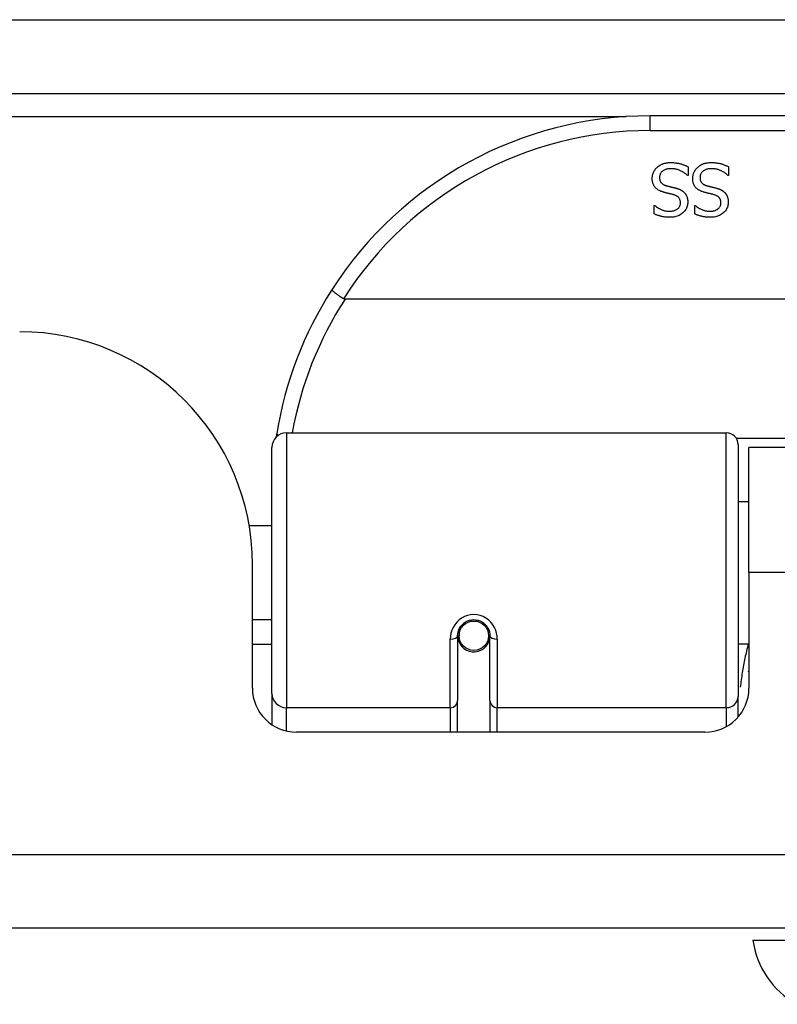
# Model space of a CAD drawing. Header units: inches. Extents: x 27 to 746, y 82 to 339.
# Tile 32 of 193: x 165.21 to 166.23, y 81.76 to 83.08. Entities that reach past the tile are written whole.
import ezdxf

# ---------------------------------------------------------------- set-up
doc = ezdxf.new("R2010")
doc.units = ezdxf.units.IN
doc.header["$MEASUREMENT"] = 0
doc.layers.add('Visible Edges(ANSI)', color=7, linetype='Continuous', lineweight=25)
doc.layers.add('Visible Tangent Edges(ANSI)', color=7, linetype='Continuous', lineweight=25)

msp = doc.modelspace()

# ---------------------------------------------------------------- linework, layer by layer
at = {"layer": 'Visible Edges(ANSI)'}
for p, q in [((99.2553, 82.9819), (171.0573, 82.9819)), ((167.5558, 82.9519), (166.0598, 82.9519)), ((166.111, 82.8838), (166.111, 82.8719)), ((166.1652, 82.8838), (166.1652, 82.8719)), ((166.111, 82.8719), (166.1103, 82.8719)), ((166.1652, 82.8719), (166.1645, 82.8719)), ((166.0655, 82.8317), (166.0662, 82.8317)), ((166.0655, 82.8205), (166.0655, 82.8317)), ((166.1198, 82.8317), (166.1205, 82.8317)), ((166.1198, 82.8205), (166.1198, 82.8317)), ((167.9647, 82.7063), (165.6509, 82.7063)), ((165.5726, 82.5269), (166.1621, 82.5269)), ((165.5529, 82.1773), (165.5529, 82.5072)), ((166.1779, 82.5112), (166.1779, 82.1735)), ((166.1923, 82.3394), (166.1923, 82.5074)), ((167.4233, 82.5074), (166.1923, 82.5074)), ((166.1779, 82.4349), (166.1923, 82.4349)), ((165.5224, 82.4024), (165.5529, 82.4024)), ((165.5268, 82.1845), (165.5268, 82.3504)), ((166.1923, 82.3394), (166.1923, 82.1845)), ((165.5268, 82.2764), (165.5529, 82.2764)), ((165.8019, 82.2548), (165.8019, 82.1678)), ((165.804, 82.2524), (165.802, 82.2524)), ((165.8023, 82.2591), (165.8043, 82.2587)), ((165.8039, 82.2587), (165.8039, 82.2548)), ((165.8428, 82.2507), (165.8452, 82.2502)), ((165.8452, 82.1678), (165.8452, 82.2548)), ((165.5529, 82.2429), (165.5268, 82.2429)), ((165.8078, 82.2429), (165.8054, 82.2429)), ((165.8417, 82.2429), (165.8393, 82.2429)), ((166.1779, 82.2439), (166.1923, 82.2439)), ((165.5529, 82.1773), (165.5529, 82.1355)), ((166.1779, 82.1458), (166.1779, 82.1735)), ((165.8019, 82.1254), (165.8019, 82.1678)), ((165.8452, 82.1678), (165.8452, 82.1254)), ((166.1333, 82.1254), (165.5859, 82.1254)), ((170.9588, 81.8624), (99.3538, 81.8624)), ((166.1976, 81.8467), (166.2703, 81.8467))]:
    msp.add_line(p, q, dxfattribs=at)
at = {"layer": 'Visible Edges(ANSI)', "flags": 128}
for points in [[(166.0692, 82.8828), (166.0698, 82.8833), (166.0704, 82.8838), (166.071, 82.8843), (166.0716, 82.8847), (166.0722, 82.8852), (166.0728, 82.8856), (166.0735, 82.886), (166.0741, 82.8863), (166.0748, 82.8867), (166.0755, 82.887), (166.0762, 82.8873), (166.0769, 82.8876), (166.0776, 82.8879), (166.0784, 82.8881), (166.0792, 82.8883), (166.08, 82.8885), (166.0809, 82.8887), (166.0818, 82.8888), (166.0827, 82.889), (166.0836, 82.8891), (166.0846, 82.8892), (166.0856, 82.8892), (166.0866, 82.8893), (166.0877, 82.8893)], [(166.0877, 82.8893), (166.089, 82.8893), (166.0902, 82.8892), (166.0914, 82.8892), (166.0926, 82.8891), (166.0937, 82.889), (166.0948, 82.8889), (166.0959, 82.8887), (166.0969, 82.8886), (166.0979, 82.8884), (166.0989, 82.8881), (166.0999, 82.8879), (166.1008, 82.8877), (166.1017, 82.8874), (166.1026, 82.8871), (166.1034, 82.8868), (166.1043, 82.8865), (166.1052, 82.8862), (166.106, 82.8859), (166.1069, 82.8855), (166.1077, 82.8852), (166.1085, 82.8849), (166.1093, 82.8845), (166.1102, 82.8841), (166.111, 82.8838)], [(166.1235, 82.8828), (166.124, 82.8833), (166.1246, 82.8838), (166.1252, 82.8843), (166.1258, 82.8847), (166.1265, 82.8852), (166.1271, 82.8856), (166.1277, 82.886), (166.1284, 82.8863), (166.1291, 82.8867), (166.1298, 82.887), (166.1305, 82.8873), (166.1312, 82.8876), (166.1319, 82.8879), (166.1327, 82.8881), (166.1335, 82.8883), (166.1343, 82.8885), (166.1351, 82.8887), (166.136, 82.8888), (166.1369, 82.889), (166.1379, 82.8891), (166.1389, 82.8892), (166.1399, 82.8892), (166.1409, 82.8893), (166.142, 82.8893)], [(166.142, 82.8893), (166.1432, 82.8893), (166.1445, 82.8892), (166.1457, 82.8892), (166.1468, 82.8891), (166.148, 82.889), (166.1491, 82.8889), (166.1502, 82.8887), (166.1512, 82.8886), (166.1522, 82.8884), (166.1532, 82.8881), (166.1541, 82.8879), (166.1551, 82.8877), (166.156, 82.8874), (166.1568, 82.8871), (166.1577, 82.8868), (166.1586, 82.8865), (166.1594, 82.8862), (166.1603, 82.8859), (166.1611, 82.8855), (166.162, 82.8852), (166.1628, 82.8849), (166.1636, 82.8845), (166.1644, 82.8841), (166.1652, 82.8838)], [(166.0628, 82.8678), (166.0628, 82.8685), (166.0628, 82.8692), (166.0629, 82.8699), (166.063, 82.8706), (166.0631, 82.8713), (166.0632, 82.8719), (166.0633, 82.8726), (166.0635, 82.8733), (166.0637, 82.874), (166.0639, 82.8747), (166.0642, 82.8753), (166.0645, 82.876), (166.0648, 82.8767), (166.0651, 82.8773), (166.0654, 82.8779), (166.0657, 82.8785), (166.0661, 82.8791), (166.0665, 82.8797), (166.0669, 82.8803), (166.0673, 82.8808), (166.0678, 82.8814), (166.0682, 82.8819), (166.0687, 82.8824), (166.0692, 82.8828)], [(166.0884, 82.8811), (166.0871, 82.8811), (166.0859, 82.881), (166.0847, 82.8809), (166.0836, 82.8807), (166.0825, 82.8805), (166.0815, 82.8803), (166.0806, 82.88), (166.0797, 82.8797), (166.0788, 82.8793), (166.078, 82.8789), (166.0773, 82.8784), (166.0766, 82.8779), (166.0759, 82.8773), (166.0754, 82.8767), (166.0748, 82.8761), (166.0744, 82.8755), (166.0739, 82.8748), (166.0736, 82.8741), (166.0733, 82.8734), (166.073, 82.8726), (166.0728, 82.8718), (166.0727, 82.871), (166.0726, 82.8702), (166.0726, 82.8693)], [(166.1103, 82.8719), (166.1095, 82.8726), (166.1087, 82.8733), (166.1079, 82.874), (166.107, 82.8746), (166.1062, 82.8752), (166.1053, 82.8758), (166.1044, 82.8763), (166.1035, 82.8769), (166.1026, 82.8774), (166.1017, 82.8778), (166.1007, 82.8783), (166.0997, 82.8787), (166.0987, 82.8791), (166.0978, 82.8794), (166.0968, 82.8798), (166.0958, 82.88), (166.0949, 82.8803), (166.0939, 82.8805), (166.093, 82.8807), (166.0921, 82.8808), (166.0911, 82.881), (166.0902, 82.881), (166.0893, 82.8811), (166.0884, 82.8811)], [(166.117, 82.8678), (166.1171, 82.8685), (166.1171, 82.8692), (166.1171, 82.8699), (166.1172, 82.8706), (166.1173, 82.8713), (166.1175, 82.8719), (166.1176, 82.8726), (166.1178, 82.8733), (166.118, 82.874), (166.1182, 82.8747), (166.1185, 82.8753), (166.1187, 82.876), (166.119, 82.8767), (166.1193, 82.8773), (166.1197, 82.8779), (166.12, 82.8785), (166.1204, 82.8791), (166.1208, 82.8797), (166.1212, 82.8803), (166.1216, 82.8808), (166.122, 82.8814), (166.1225, 82.8819), (166.123, 82.8824), (166.1235, 82.8828)], [(166.1427, 82.8811), (166.1414, 82.8811), (166.1402, 82.881), (166.139, 82.8809), (166.1379, 82.8807), (166.1368, 82.8805), (166.1358, 82.8803), (166.1348, 82.88), (166.1339, 82.8797), (166.1331, 82.8793), (166.1323, 82.8789), (166.1315, 82.8784), (166.1309, 82.8779), (166.1302, 82.8773), (166.1296, 82.8767), (166.1291, 82.8761), (166.1286, 82.8755), (166.1282, 82.8748), (166.1279, 82.8741), (166.1276, 82.8734), (166.1273, 82.8726), (166.1271, 82.8718), (166.127, 82.871), (166.1269, 82.8702), (166.1269, 82.8693)], [(166.1645, 82.8719), (166.1637, 82.8726), (166.1629, 82.8733), (166.1621, 82.874), (166.1613, 82.8746), (166.1604, 82.8752), (166.1596, 82.8758), (166.1587, 82.8763), (166.1578, 82.8769), (166.1569, 82.8774), (166.1559, 82.8778), (166.155, 82.8783), (166.154, 82.8787), (166.153, 82.8791), (166.152, 82.8794), (166.1511, 82.8798), (166.1501, 82.88), (166.1492, 82.8803), (166.1482, 82.8805), (166.1473, 82.8807), (166.1463, 82.8808), (166.1454, 82.881), (166.1445, 82.881), (166.1436, 82.8811), (166.1427, 82.8811)], [(166.0768, 82.8499), (166.0757, 82.8503), (166.0745, 82.8507), (166.0734, 82.8512), (166.0724, 82.8517), (166.0714, 82.8522), (166.0705, 82.8527), (166.0697, 82.8533), (166.0689, 82.8539), (166.0681, 82.8546), (166.0674, 82.8552), (166.0668, 82.8559), (166.0662, 82.8567), (166.0656, 82.8574), (166.0651, 82.8582), (166.0647, 82.8591), (166.0643, 82.8599), (166.0639, 82.8608), (166.0636, 82.8617), (166.0634, 82.8626), (166.0631, 82.8636), (166.063, 82.8646), (166.0629, 82.8656), (166.0628, 82.8667), (166.0628, 82.8678)], [(166.0726, 82.8693), (166.0726, 82.8686), (166.0726, 82.8679), (166.0727, 82.8673), (166.0728, 82.8666), (166.073, 82.866), (166.0731, 82.8654), (166.0733, 82.8649), (166.0735, 82.8643), (166.0738, 82.8638), (166.074, 82.8633), (166.0744, 82.8628), (166.0747, 82.8624), (166.0751, 82.862), (166.0755, 82.8615), (166.0759, 82.8612), (166.0764, 82.8608), (166.0769, 82.8604), (166.0774, 82.8601), (166.078, 82.8598), (166.0786, 82.8595), (166.0792, 82.8592), (166.0799, 82.8589), (166.0806, 82.8587), (166.0813, 82.8584)], [(166.0813, 82.8584), (166.0819, 82.8583), (166.0824, 82.8581), (166.0829, 82.858), (166.0834, 82.8578), (166.084, 82.8577), (166.0845, 82.8576), (166.085, 82.8575), (166.0854, 82.8573), (166.0859, 82.8572), (166.0864, 82.8571), (166.0869, 82.857), (166.0873, 82.8569), (166.0878, 82.8568), (166.0883, 82.8567), (166.0888, 82.8565), (166.0893, 82.8564), (166.0898, 82.8563), (166.0904, 82.8561), (166.091, 82.856), (166.0916, 82.8559), (166.0922, 82.8557), (166.0928, 82.8555), (166.0935, 82.8554), (166.0941, 82.8552)], [(166.1311, 82.8499), (166.1299, 82.8503), (166.1288, 82.8507), (166.1277, 82.8512), (166.1267, 82.8517), (166.1257, 82.8522), (166.1248, 82.8527), (166.1239, 82.8533), (166.1231, 82.8539), (166.1224, 82.8546), (166.1217, 82.8552), (166.121, 82.8559), (166.1204, 82.8567), (166.1199, 82.8574), (166.1194, 82.8582), (166.1189, 82.8591), (166.1185, 82.8599), (166.1182, 82.8608), (166.1179, 82.8617), (166.1176, 82.8626), (166.1174, 82.8636), (166.1173, 82.8646), (166.1171, 82.8656), (166.1171, 82.8667), (166.117, 82.8678)], [(166.1269, 82.8693), (166.1269, 82.8686), (166.1269, 82.8679), (166.127, 82.8673), (166.1271, 82.8666), (166.1272, 82.866), (166.1274, 82.8654), (166.1276, 82.8649), (166.1278, 82.8643), (166.128, 82.8638), (166.1283, 82.8633), (166.1286, 82.8628), (166.129, 82.8624), (166.1293, 82.862), (166.1297, 82.8615), (166.1302, 82.8612), (166.1306, 82.8608), (166.1311, 82.8604), (166.1317, 82.8601), (166.1322, 82.8598), (166.1328, 82.8595), (166.1335, 82.8592), (166.1341, 82.8589), (166.1348, 82.8587), (166.1356, 82.8584)], [(166.1356, 82.8584), (166.1361, 82.8583), (166.1367, 82.8581), (166.1372, 82.858), (166.1377, 82.8578), (166.1382, 82.8577), (166.1387, 82.8576), (166.1392, 82.8575), (166.1397, 82.8573), (166.1402, 82.8572), (166.1407, 82.8571), (166.1411, 82.857), (166.1416, 82.8569), (166.1421, 82.8568), (166.1425, 82.8567), (166.143, 82.8565), (166.1436, 82.8564), (166.1441, 82.8563), (166.1447, 82.8561), (166.1452, 82.856), (166.1458, 82.8559), (166.1464, 82.8557), (166.1471, 82.8555), (166.1477, 82.8554), (166.1484, 82.8552)], [(166.0914, 82.8462), (166.0909, 82.8463), (166.0903, 82.8465), (166.0898, 82.8466), (166.0892, 82.8468), (166.0886, 82.8469), (166.088, 82.8471), (166.0874, 82.8472), (166.0868, 82.8474), (166.0861, 82.8475), (166.0855, 82.8477), (166.0848, 82.8479), (166.084, 82.848), (166.0833, 82.8482), (166.0826, 82.8484), (166.082, 82.8485), (166.0813, 82.8487), (166.0807, 82.8489), (166.0801, 82.849), (166.0795, 82.8492), (166.0789, 82.8493), (166.0784, 82.8495), (166.0778, 82.8496), (166.0773, 82.8498), (166.0768, 82.8499)], [(166.1006, 82.8352), (166.1006, 82.8359), (166.1005, 82.8366), (166.1005, 82.8373), (166.1004, 82.838), (166.1002, 82.8386), (166.1, 82.8392), (166.0998, 82.8398), (166.0996, 82.8403), (166.0993, 82.8409), (166.099, 82.8414), (166.0986, 82.8419), (166.0982, 82.8423), (166.0978, 82.8428), (166.0974, 82.8432), (166.0969, 82.8436), (166.0964, 82.8439), (166.0959, 82.8443), (166.0953, 82.8446), (166.0947, 82.8449), (166.0941, 82.8452), (166.0935, 82.8455), (166.0928, 82.8458), (166.0921, 82.846), (166.0914, 82.8462)], [(166.0941, 82.8552), (166.0947, 82.855), (166.0953, 82.8549), (166.0959, 82.8547), (166.0965, 82.8545), (166.0971, 82.8543), (166.0976, 82.8541), (166.0982, 82.8539), (166.0987, 82.8537), (166.0992, 82.8535), (166.0997, 82.8532), (166.1002, 82.853), (166.1007, 82.8528), (166.1012, 82.8525), (166.1016, 82.8523), (166.1021, 82.852), (166.1026, 82.8517), (166.103, 82.8514), (166.1034, 82.8511), (166.1039, 82.8508), (166.1043, 82.8504), (166.1047, 82.8501), (166.1051, 82.8497), (166.1055, 82.8493), (166.1058, 82.849)], [(166.1058, 82.849), (166.1062, 82.8486), (166.1065, 82.8481), (166.1069, 82.8477), (166.1072, 82.8473), (166.1075, 82.8468), (166.1078, 82.8464), (166.1081, 82.8459), (166.1083, 82.8455), (166.1086, 82.845), (166.1088, 82.8445), (166.109, 82.844), (166.1092, 82.8434), (166.1094, 82.8429), (166.1096, 82.8424), (166.1098, 82.8418), (166.1099, 82.8412), (166.11, 82.8406), (166.1101, 82.84), (166.1102, 82.8394), (166.1103, 82.8388), (166.1104, 82.8382), (166.1104, 82.8375), (166.1104, 82.8368), (166.1104, 82.8361)], [(166.1456, 82.8462), (166.1451, 82.8463), (166.1446, 82.8465), (166.1441, 82.8466), (166.1435, 82.8468), (166.1429, 82.8469), (166.1423, 82.8471), (166.1417, 82.8472), (166.1411, 82.8474), (166.1404, 82.8475), (166.1397, 82.8477), (166.139, 82.8479), (166.1383, 82.848), (166.1376, 82.8482), (166.1369, 82.8484), (166.1362, 82.8485), (166.1356, 82.8487), (166.135, 82.8489), (166.1343, 82.849), (166.1338, 82.8492), (166.1332, 82.8493), (166.1326, 82.8495), (166.1321, 82.8496), (166.1316, 82.8498), (166.1311, 82.8499)], [(166.1549, 82.8352), (166.1549, 82.8359), (166.1548, 82.8366), (166.1547, 82.8373), (166.1546, 82.838), (166.1545, 82.8386), (166.1543, 82.8392), (166.1541, 82.8398), (166.1538, 82.8403), (166.1535, 82.8409), (166.1532, 82.8414), (166.1529, 82.8419), (166.1525, 82.8423), (166.1521, 82.8428), (166.1516, 82.8432), (166.1512, 82.8436), (166.1507, 82.8439), (166.1502, 82.8443), (166.1496, 82.8446), (166.149, 82.8449), (166.1484, 82.8452), (166.1477, 82.8455), (166.1471, 82.8458), (166.1464, 82.846), (166.1456, 82.8462)], [(166.1484, 82.8552), (166.149, 82.855), (166.1496, 82.8549), (166.1502, 82.8547), (166.1508, 82.8545), (166.1513, 82.8543), (166.1519, 82.8541), (166.1524, 82.8539), (166.153, 82.8537), (166.1535, 82.8535), (166.154, 82.8532), (166.1545, 82.853), (166.155, 82.8528), (166.1554, 82.8525), (166.1559, 82.8523), (166.1564, 82.852), (166.1568, 82.8517), (166.1573, 82.8514), (166.1577, 82.8511), (166.1581, 82.8508), (166.1585, 82.8504), (166.1589, 82.8501), (166.1593, 82.8497), (166.1597, 82.8493), (166.1601, 82.849)], [(166.1601, 82.849), (166.1605, 82.8486), (166.1608, 82.8481), (166.1611, 82.8477), (166.1615, 82.8473), (166.1618, 82.8468), (166.162, 82.8464), (166.1623, 82.8459), (166.1626, 82.8455), (166.1628, 82.845), (166.1631, 82.8445), (166.1633, 82.844), (166.1635, 82.8434), (166.1637, 82.8429), (166.1639, 82.8424), (166.164, 82.8418), (166.1642, 82.8412), (166.1643, 82.8406), (166.1644, 82.84), (166.1645, 82.8394), (166.1646, 82.8388), (166.1646, 82.8382), (166.1647, 82.8375), (166.1647, 82.8368), (166.1647, 82.8361)], [(166.0662, 82.8317), (166.0668, 82.8312), (166.0674, 82.8307), (166.068, 82.8302), (166.0687, 82.8297), (166.0694, 82.8293), (166.0701, 82.8288), (166.0708, 82.8284), (166.0716, 82.8279), (166.0724, 82.8275), (166.0732, 82.8271), (166.074, 82.8267), (166.0749, 82.8263), (166.0758, 82.826), (166.0767, 82.8256), (166.0776, 82.8253), (166.0785, 82.825), (166.0794, 82.8248), (166.0803, 82.8246), (166.0812, 82.8244), (166.0822, 82.8243), (166.0831, 82.8242), (166.0841, 82.8241), (166.085, 82.824), (166.086, 82.824)], [(166.086, 82.824), (166.087, 82.824), (166.0881, 82.8241), (166.0891, 82.8242), (166.0901, 82.8244), (166.091, 82.8246), (166.0919, 82.8248), (166.0928, 82.8251), (166.0936, 82.8254), (166.0944, 82.8258), (166.0951, 82.8262), (166.0959, 82.8266), (166.0966, 82.8271), (166.0972, 82.8276), (166.0978, 82.8282), (166.0983, 82.8288), (166.0988, 82.8294), (166.0992, 82.83), (166.0996, 82.8307), (166.0999, 82.8313), (166.1002, 82.8321), (166.1004, 82.8328), (166.1005, 82.8336), (166.1006, 82.8343), (166.1006, 82.8352)], [(166.1104, 82.8361), (166.1104, 82.8347), (166.1102, 82.8334), (166.11, 82.832), (166.1097, 82.8307), (166.1093, 82.8294), (166.1088, 82.8282), (166.1081, 82.827), (166.1074, 82.8259), (166.1067, 82.8248), (166.1058, 82.8237), (166.1048, 82.8227), (166.1037, 82.8217), (166.1026, 82.8208), (166.1014, 82.8199), (166.1001, 82.8192), (166.0988, 82.8185), (166.0975, 82.8179), (166.0961, 82.8173), (166.0946, 82.8169), (166.0931, 82.8165), (166.0916, 82.8162), (166.09, 82.816), (166.0883, 82.8159), (166.0866, 82.8159)], [(166.1205, 82.8317), (166.1211, 82.8312), (166.1217, 82.8307), (166.1223, 82.8302), (166.123, 82.8297), (166.1236, 82.8293), (166.1243, 82.8288), (166.1251, 82.8284), (166.1258, 82.8279), (166.1266, 82.8275), (166.1274, 82.8271), (166.1283, 82.8267), (166.1292, 82.8263), (166.13, 82.826), (166.1309, 82.8256), (166.1318, 82.8253), (166.1327, 82.825), (166.1336, 82.8248), (166.1346, 82.8246), (166.1355, 82.8244), (166.1364, 82.8243), (166.1374, 82.8242), (166.1383, 82.8241), (166.1393, 82.824), (166.1402, 82.824)], [(166.1402, 82.824), (166.1413, 82.824), (166.1424, 82.8241), (166.1434, 82.8242), (166.1443, 82.8244), (166.1453, 82.8246), (166.1462, 82.8248), (166.147, 82.8251), (166.1479, 82.8254), (166.1487, 82.8258), (166.1494, 82.8262), (166.1501, 82.8266), (166.1508, 82.8271), (166.1515, 82.8276), (166.1521, 82.8282), (166.1526, 82.8288), (166.1531, 82.8294), (166.1535, 82.83), (166.1539, 82.8307), (166.1542, 82.8313), (166.1544, 82.8321), (166.1546, 82.8328), (166.1548, 82.8336), (166.1549, 82.8343), (166.1549, 82.8352)], [(166.1647, 82.8361), (166.1647, 82.8347), (166.1645, 82.8334), (166.1643, 82.832), (166.164, 82.8307), (166.1635, 82.8294), (166.163, 82.8282), (166.1624, 82.827), (166.1617, 82.8259), (166.1609, 82.8248), (166.16, 82.8237), (166.1591, 82.8227), (166.158, 82.8217), (166.1568, 82.8208), (166.1556, 82.8199), (166.1544, 82.8192), (166.1531, 82.8185), (166.1517, 82.8179), (166.1503, 82.8173), (166.1489, 82.8169), (166.1474, 82.8165), (166.1458, 82.8162), (166.1442, 82.816), (166.1426, 82.8159), (166.1409, 82.8159)], [(166.0866, 82.8159), (166.0856, 82.8159), (166.0846, 82.8159), (166.0837, 82.8159), (166.0827, 82.816), (166.0817, 82.8161), (166.0808, 82.8162), (166.0799, 82.8163), (166.0789, 82.8164), (166.078, 82.8165), (166.0771, 82.8167), (166.0762, 82.8169), (166.0753, 82.817), (166.0745, 82.8173), (166.0736, 82.8175), (166.0728, 82.8177), (166.0719, 82.818), (166.0711, 82.8182), (166.0703, 82.8185), (166.0694, 82.8188), (166.0686, 82.8191), (166.0678, 82.8194), (166.0671, 82.8197), (166.0663, 82.8201), (166.0655, 82.8205)], [(166.1409, 82.8159), (166.1399, 82.8159), (166.1389, 82.8159), (166.1379, 82.8159), (166.137, 82.816), (166.136, 82.8161), (166.1351, 82.8162), (166.1341, 82.8163), (166.1332, 82.8164), (166.1323, 82.8165), (166.1314, 82.8167), (166.1305, 82.8169), (166.1296, 82.817), (166.1287, 82.8173), (166.1279, 82.8175), (166.127, 82.8177), (166.1262, 82.818), (166.1253, 82.8182), (166.1245, 82.8185), (166.1237, 82.8188), (166.1229, 82.8191), (166.1221, 82.8194), (166.1213, 82.8197), (166.1206, 82.8201), (166.1198, 82.8205)], [(165.6332, 82.7188), (165.6331, 82.7187), (165.6332, 82.7185), (165.6333, 82.7183), (165.6335, 82.7181), (165.6338, 82.7178), (165.6341, 82.7175), (165.6345, 82.7171), (165.6349, 82.7167), (165.6355, 82.7162), (165.6361, 82.7158), (165.6367, 82.7153), (165.6374, 82.7147), (165.6381, 82.7141), (165.639, 82.7136), (165.6398, 82.7129), (165.6407, 82.7123), (165.6416, 82.7116), (165.6426, 82.711), (165.6436, 82.7103), (165.6446, 82.7096), (165.6456, 82.7089), (165.6467, 82.7082), (165.6478, 82.7075), (165.6489, 82.7068)], [(165.6509, 82.7063), (165.6508, 82.7063), (165.6507, 82.7063), (165.6506, 82.7063), (165.6506, 82.7063), (165.6505, 82.7063), (165.6504, 82.7063), (165.6503, 82.7063), (165.6502, 82.7063), (165.6501, 82.7063), (165.65, 82.7063), (165.6499, 82.7064), (165.6499, 82.7064), (165.6498, 82.7064), (165.6497, 82.7064), (165.6496, 82.7065), (165.6495, 82.7065), (165.6494, 82.7065), (165.6493, 82.7065), (165.6493, 82.7066), (165.6492, 82.7066), (165.6491, 82.7067), (165.649, 82.7067), (165.6489, 82.7068), (165.6489, 82.7068)], [(165.5594, 82.5261), (165.5594, 82.5259), (165.5594, 82.5257), (165.5593, 82.5255), (165.5593, 82.5253), (165.5593, 82.5251), (165.5592, 82.5249), (165.5592, 82.5247), (165.5592, 82.5245), (165.5591, 82.5243), (165.5591, 82.5241), (165.5591, 82.5238), (165.559, 82.5236), (165.559, 82.5234), (165.559, 82.5232), (165.5589, 82.523), (165.5589, 82.5228), (165.5589, 82.5226), (165.5588, 82.5224), (165.5588, 82.5222), (165.5588, 82.522), (165.5587, 82.5218), (165.5587, 82.5216), (165.5587, 82.5213), (165.5586, 82.5211)], [(165.8019, 82.2548), (165.8021, 82.2574), (165.8026, 82.26), (165.8034, 82.2626), (165.8045, 82.2651), (165.806, 82.2675), (165.8078, 82.2696), (165.81, 82.2716), (165.8123, 82.2733), (165.815, 82.2746), (165.8177, 82.2756), (165.8206, 82.2762), (165.8236, 82.2764), (165.8265, 82.2762), (165.8294, 82.2756), (165.8322, 82.2746), (165.8348, 82.2732), (165.8372, 82.2716), (165.8393, 82.2696), (165.8411, 82.2674), (165.8426, 82.2651), (165.8437, 82.2626), (165.8445, 82.26), (165.845, 82.2574), (165.8452, 82.2548)], [(166.1918, 82.2064), (166.1918, 82.2064), (166.1918, 82.2065), (166.1918, 82.2065), (166.1919, 82.2066), (166.1919, 82.2067), (166.1919, 82.2067), (166.1919, 82.2068), (166.192, 82.2068), (166.192, 82.2069), (166.192, 82.2069), (166.192, 82.207), (166.192, 82.207), (166.1921, 82.2071), (166.1921, 82.2071), (166.1921, 82.2072), (166.1921, 82.2073), (166.1922, 82.2073), (166.1922, 82.2074), (166.1922, 82.2074), (166.1922, 82.2075), (166.1922, 82.2075), (166.1923, 82.2076), (166.1923, 82.2076), (166.1923, 82.2077)]]:
    msp.add_lwpolyline(points, dxfattribs=at)
at = {"layer": 'Visible Edges(ANSI)'}
msp.add_circle((165.8236, 82.2548), 0.0197, dxfattribs=at)
for centre, radius, start, end in [((166.0598, 82.445), 0.5069, 90, 147.3142), ((166.0598, 82.445), 0.5069, 147.3142, 170.7932), ((165.2148, 82.3504), 0.312, 0, 90), ((165.5726, 82.5072), 0.0197, 90, 180), ((166.1621, 82.5112), 0.0157, 0, 90), ((165.8236, 82.2548), 0.0217, 180, 348.1708), ((165.5859, 82.1845), 0.0591, 180, 270), ((166.1333, 82.1845), 0.0591, 270, 0), ((166.3146, 81.863), 0.1181, 187.9413, 240.1831)]:
    msp.add_arc(centre, radius, start, end, dxfattribs=at)
at = {"layer": 'Visible Tangent Edges(ANSI)'}
for p, q in [((99.2553, 83.0809), (170.2902, 83.0809)), ((146.4867, 82.9509), (166.028, 82.9509)), ((166.0598, 82.9322), (166.0598, 82.9519)), ((166.0598, 82.9322), (167.5558, 82.9322)), ((165.5726, 82.5269), (165.5726, 82.1583)), ((166.1621, 82.1583), (166.1621, 82.5269)), ((167.44, 82.5192), (166.1757, 82.5192)), ((167.4233, 82.3394), (166.1923, 82.3394)), ((165.7921, 82.1583), (165.7921, 82.2501)), ((165.8551, 82.2501), (165.8551, 82.1583)), ((165.5726, 82.1269), (165.5726, 82.1583)), ((165.7921, 82.1583), (165.5726, 82.1583)), ((165.7921, 82.1583), (165.7921, 82.1254)), ((166.1621, 82.1583), (165.8551, 82.1583)), ((165.8551, 82.1254), (165.8551, 82.1583)), ((166.1621, 82.1583), (166.1621, 82.1329)), ((99.3538, 81.9614), (170.9588, 81.9614))]:
    msp.add_line(p, q, dxfattribs=at)
at = {"layer": 'Visible Tangent Edges(ANSI)', "flags": 128}
for points in [[(165.8551, 82.2501), (165.8548, 82.2541), (165.8541, 82.2581), (165.8529, 82.2621), (165.8512, 82.2659), (165.8491, 82.2695), (165.8465, 82.2729), (165.8434, 82.2759), (165.8399, 82.2784), (165.8361, 82.2805), (165.8321, 82.282), (165.8279, 82.283), (165.8236, 82.2833), (165.8193, 82.283), (165.8151, 82.2821), (165.811, 82.2805), (165.8072, 82.2785), (165.8038, 82.2759), (165.8007, 82.2729), (165.7981, 82.2696), (165.7959, 82.2659), (165.7942, 82.2621), (165.793, 82.2581), (165.7923, 82.2541), (165.7921, 82.2501)], [(166.1915, 82.2439), (166.1909, 82.2416), (166.1903, 82.2392), (166.1897, 82.2368), (166.1892, 82.2344), (166.1886, 82.232), (166.1881, 82.2296), (166.1875, 82.2272), (166.187, 82.2248), (166.1865, 82.2224), (166.186, 82.22), (166.1856, 82.2176), (166.1851, 82.2151), (166.1847, 82.2127), (166.1843, 82.2103), (166.1838, 82.2078), (166.1835, 82.2054), (166.1831, 82.2029), (166.1827, 82.2005), (166.1823, 82.198), (166.182, 82.1956), (166.1817, 82.1931), (166.1814, 82.1906), (166.1811, 82.1882), (166.1808, 82.1857)]]:
    msp.add_lwpolyline(points, dxfattribs=at)
at = {"layer": 'Visible Tangent Edges(ANSI)'}
for centre, start, end in [((166.0598, 82.445), 90, 147.5011), ((166.0598, 82.4413), 147.0552, 169.8777)]:
    msp.add_arc(centre, 0.4872, start, end, dxfattribs=at)
for centre, major_axis, ratio, start_param, end_param in [((165.5788, 82.523), (-0.0194, 0.0031), 0.187438, 0, 0.544489), ((165.7921, 82.2548), (0.00984, 0), 0.476565, 4.712389, 6.283185), ((165.8551, 82.2548), (-0.00984, 0), 0.476565, 0, 1.570796), ((165.5726, 82.1773), (-0.0197, 0), 0.965926, 0, 1.570796), ((166.1621, 82.1735), (0.0157, 0), 0.965926, 4.712389, 6.283185), ((165.7921, 82.1678), (0.00984, 0), 0.965926, 4.712389, 6.283185), ((165.8551, 82.1678), (-0.00984, 0), 0.965926, 0, 1.570796)]:
    msp.add_ellipse(centre, major_axis=major_axis, ratio=ratio, start_param=start_param, end_param=end_param, dxfattribs=at)

doc.saveas('drawing.dxf')
